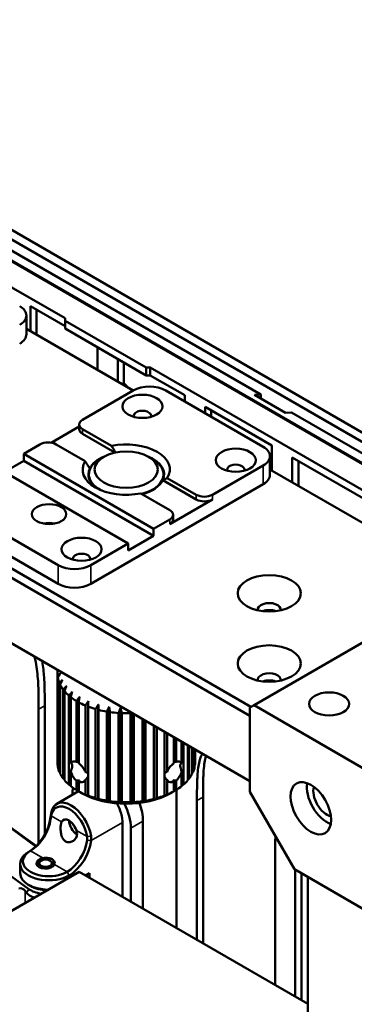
# Model space of a CAD drawing. Header units: millimetres. Extents: x 0 to 2239, y -60 to 841.
# Tile 147 of 151: x 1063 to 1092, y 323 to 409. Entities that reach past the tile are written whole.
import ezdxf

# ---------------------------------------------------------------- set-up
doc = ezdxf.new("R2010")
doc.units = ezdxf.units.MM
doc.layers.add('Sichtbar (ISO)', color=7, linetype='Continuous', lineweight=50)
doc.layers.add('Sichtbar schmal (ISO)', color=7, linetype='Continuous', lineweight=35)

msp = doc.modelspace()

# ---------------------------------------------------------------- linework, layer by layer
at = {"layer": 'Sichtbar (ISO)'}
for p, q in [((1118.395, 357.2914), (1030.0597, 408.2919)), ((1119.1021, 357.6997), (1030.7668, 408.7001)), ((1067.1563, 382.6868), (1036.868, 400.1738)), ((1084.2046, 376.0413), (1042.6974, 400.0054)), ((1017.4201, 386.9099), (1083.3579, 348.8407)), ((1017.0666, 386.2975), (1083.2695, 348.0752)), ((1064.1511, 383.7408), (1064.1511, 381.5669)), ((1067.1563, 382.0058), (1064.1511, 383.7408)), ((1064.6814, 381.2607), (1064.6814, 383.4346)), ((1063.7911, 382.9294), (1063.7911, 381.2964)), ((1067.1563, 382.4756), (1067.1563, 382.6868)), ((1063.7911, 381.7747), (1073.1048, 376.3975)), ((1067.1563, 382.4756), (1074.2273, 378.3931)), ((1067.1563, 381.8016), (1067.1563, 382.4756)), ((1074.2273, 377.7192), (1067.1563, 381.8016)), ((1083.2695, 342.3598), (1017.0666, 380.582)), ((1069.9847, 378.1989), (1069.9847, 380.1687)), ((1071.7525, 379.148), (1071.7525, 377.1782)), ((1072.2828, 377.0337), (1072.2828, 378.8418)), ((1074.5809, 378.4002), (1074.2273, 378.3931)), ((1074.2273, 378.3931), (1074.2273, 377.7192)), ((1104.5687, 361.0868), (1074.5809, 378.4002)), ((1074.5809, 378.4002), (1074.5809, 377.7192)), ((1074.2273, 377.7192), (1074.5809, 377.7192)), ((1077.5861, 375.9841), (1074.5809, 377.7192)), ((1072.1428, 376.9529), (1072.2828, 377.0337)), ((1073.1048, 376.3975), (1068.6854, 373.8459)), ((1084.4185, 371.4985), (1075.9332, 376.3975)), ((1077.5861, 375.4432), (1077.5861, 375.9841)), ((1083.6743, 376.0201), (1084.2046, 376.0413)), ((1083.6743, 376.0201), (1086.3613, 374.4687)), ((1084.2046, 375.7139), (1084.2046, 376.0413)), ((1079.3539, 374.9635), (1079.3539, 374.4226)), ((1085.1875, 371.5954), (1079.3539, 374.9635)), ((1079.8842, 374.1164), (1079.8842, 374.6573)), ((1086.8916, 374.4899), (1086.3613, 374.4687)), ((1117.2171, 356.9815), (1086.8916, 374.4899)), ((1065.939, 371.852), (1068.3925, 373.2686)), ((1068.3925, 373.0294), (1068.3925, 373.4377)), ((1068.6854, 373.0294), (1071.2062, 371.574)), ((1071.5072, 370.992), (1068.6854, 372.6212)), ((1064.9731, 371.7026), (1063.5589, 370.8861)), ((1066.3873, 371.7026), (1068.9081, 370.2472)), ((1085.1875, 369.4215), (1085.1875, 371.5954)), ((1063.5589, 370.8861), (1063.5589, 370.2737)), ((1063.5589, 370.8861), (1074.8726, 364.3541)), ((1070.5415, 370.631), (1070.188, 370.4268)), ((1074.4306, 370.631), (1074.7842, 370.4268)), ((1085.0043, 370.682), (1085.0043, 369.049)), ((1086.9553, 370.5748), (1086.9553, 368.4009)), ((1093.7612, 366.6454), (1086.9553, 370.5748)), ((1061.8618, 369.2939), (1063.5589, 370.2737)), ((1074.8726, 363.7418), (1063.5589, 370.2737)), ((1079.9991, 367.3139), (1084.4185, 369.8655)), ((1087.4856, 368.0947), (1087.4856, 370.2686)), ((1061.3315, 369.6001), (1072.6452, 363.0682)), ((1069.2361, 368.7696), (1069.2361, 369.1)), ((1075.7361, 368.7696), (1075.7361, 369.1)), ((1085.0043, 369.5273), (1102.0962, 359.6593)), ((1069.3925, 359.5572), (1084.4185, 368.2325)), ((1078.5849, 366.9057), (1075.6661, 368.5909)), ((1076.0641, 368.7693), (1078.5849, 367.3139)), ((1073.766, 367.4425), (1076.2868, 365.9871)), ((1079.9991, 366.9057), (1076.2868, 364.7624)), ((1058.0788, 366.0892), (1066.5641, 361.1902)), ((1076.5797, 365.1706), (1076.5797, 365.5789)), ((1074.8726, 364.3541), (1076.2868, 365.1706)), ((1058.0788, 364.4562), (1066.5641, 359.5572)), ((1072.6452, 362.4558), (1074.8726, 363.7418)), ((1074.8726, 364.3541), (1074.8726, 363.7418)), ((1069.3925, 361.1902), (1072.6452, 363.0682)), ((1072.6452, 363.0682), (1072.6452, 362.4558)), ((1083.623, 348.9938), (1104.6594, 361.1392)), ((1066.4861, 351.7495), (1066.4861, 343.9928)), ((1066.5231, 352.0283), (1066.5231, 352.0052)), ((1066.4981, 351.5301), (1066.4981, 343.7734)), ((1066.5231, 343.6085), (1066.5231, 351.3652)), ((1066.6551, 350.9331), (1066.6551, 343.1764)), ((1066.7293, 343.0165), (1066.7293, 350.7732)), ((1066.9892, 350.3609), (1066.9892, 342.6042)), ((1067.1104, 342.4542), (1067.1104, 350.2109)), ((1067.4903, 349.8309), (1067.4903, 342.0742)), ((1067.6548, 343.9268), (1067.6548, 349.6953)), ((1068.1433, 349.3592), (1068.1433, 344.0435)), ((1068.346, 343.9265), (1068.346, 349.2422)), ((1064.8582, 348.6368), (1064.8582, 336.956)), ((1065.3885, 348.943), (1065.3885, 337.7211)), ((1068.9282, 348.9601), (1068.9282, 343.1916)), ((1069.163, 341.1085), (1069.163, 348.8652)), ((1069.8212, 348.6458), (1069.8212, 340.8891)), ((1070.056, 340.7799), (1070.056, 349.0469)), ((1070.081, 340.8191), (1070.081, 348.5759)), ((1070.7951, 348.4258), (1070.7951, 340.6691)), ((1070.9979, 340.582), (1070.9979, 348.849)), ((1071.0721, 340.6262), (1071.0721, 348.3829)), ((1071.8205, 348.3068), (1071.8205, 340.55)), ((1071.9849, 340.4815), (1071.9849, 348.7485)), ((1072.1061, 340.5356), (1072.1061, 348.2923)), ((1072.866, 348.2923), (1072.866, 340.5356)), ((1072.9872, 340.4815), (1072.9872, 348.2962)), ((1083.2695, 348.7897), (1083.623, 348.9938)), ((1083.2695, 348.7897), (1083.2695, 341.4412)), ((1093.5225, 343.2783), (1083.623, 348.9938)), ((1073.1517, 340.55), (1073.1517, 348.2013)), ((1073.9001, 347.7692), (1073.9001, 340.6262)), ((1073.9743, 340.582), (1073.9743, 347.7263)), ((1074.177, 340.6691), (1074.177, 347.6093)), ((1074.8911, 347.197), (1074.8911, 340.8191)), ((1074.9161, 340.7799), (1074.9161, 347.1826)), ((1075.151, 340.8891), (1075.151, 347.047)), ((1075.8091, 346.667), (1075.8091, 341.1085)), ((1076.044, 343.1916), (1076.044, 346.5314)), ((1076.6261, 343.9265), (1076.6261, 346.1953)), ((1076.8289, 346.0782), (1076.8289, 344.0435)), ((1077.3174, 345.7962), (1077.3174, 343.9268)), ((1077.4818, 342.0742), (1077.4818, 345.7013)), ((1077.8618, 345.4819), (1077.8618, 342.4542)), ((1077.983, 342.6042), (1077.983, 345.4119)), ((1078.2429, 345.2619), (1078.2429, 343.0165)), ((1078.3171, 343.1764), (1078.3171, 345.219)), ((1078.4491, 345.1428), (1078.4491, 343.6085)), ((1078.474, 343.7734), (1078.474, 345.1284)), ((1078.4861, 345.1214), (1078.4861, 343.9928)), ((1067.6548, 341.9386), (1067.6548, 343.2164)), ((1077.3174, 343.2164), (1077.3174, 341.9386)), ((1068.1433, 342.4274), (1068.1433, 341.6025)), ((1068.346, 341.4854), (1068.346, 342.3104)), ((1068.9282, 342.4812), (1068.9282, 341.2034)), ((1076.044, 341.2034), (1076.044, 342.4812)), ((1076.6261, 341.4854), (1076.6261, 342.3104)), ((1076.8289, 342.4274), (1076.8289, 341.6025)), ((1068.3422, 341.4864), (1066.4366, 340.3862)), ((1068.597, 341.3391), (1068.4202, 341.4412)), ((1076.3752, 341.3391), (1076.552, 341.4412)), ((1076.879, 329.5765), (1076.879, 341.6332)), ((1087.1585, 334.7051), (1083.2695, 341.4412)), ((1067.7927, 341.1691), (1067.7927, 341.2218)), ((1078.6468, 340.6759), (1078.6468, 328.5559)), ((1079.1771, 340.9821), (1079.1771, 328.2497)), ((1064.6125, 336.6932), (1061.239, 339.1367)), ((1064.6445, 336.7249), (1061.6229, 338.9136)), ((1073.9445, 338.8948), (1073.9445, 331.2707)), ((1072.1767, 332.2913), (1072.1767, 338.6906)), ((1072.8838, 338.2824), (1072.8838, 331.8831)), ((1057.7201, 337.5173), (1063.9958, 332.9716)), ((1065.0703, 335.4451), (1064.9642, 335.3838)), ((1065.8481, 335.4451), (1065.9542, 335.3838)), ((1085.4527, 324.6265), (1085.4527, 335.5267)), ((1063.2421, 335.1797), (1063.2421, 334.3632)), ((1064.7592, 335.098), (1064.7592, 334.9969)), ((1066.1592, 335.098), (1066.1592, 334.9969)), ((1087.1585, 334.7051), (1093.5225, 331.0309)), ((1087.2204, 334.5061), (1087.2204, 323.6059)), ((1068.3849, 334.4806), (1042.929, 319.7836)), ((1088.3076, 322.9782), (1068.3849, 334.4806)), ((1069.2776, 334.3632), (1068.9329, 334.1642)), ((1069.2776, 333.9652), (1069.2776, 334.3632)), ((1087.7508, 334.3632), (1087.7508, 323.2997)), ((1088.3076, 321.2839), (1088.3076, 334.0417)), ((1064.1511, 333.2405), (1063.9743, 333.3426))]:
    msp.add_line(p, q, dxfattribs=at)
for centre, major_axis, ratio, start_param, end_param in [((1061.7911, 382.9294), (2, 0), 0.5773503, 5.4977871, 7.0685835), ((1061.7911, 381.2964), (2, 0), 0.5773503, 5.4977871, 6.2831853), ((1071.3989, 374.6573), (-1.875, 3.2476), 0.5773503, 5.024336, 5.1579502), ((1074.519, 375.581), (2, 0), 0.5773503, 0.7853982, 2.3561945), ((1073.9003, 374.2031), (0.75, 0), 0.5773503, 6.0452442, 9.6627191), ((1069.3925, 373.4377), (-1, 0), 0.5773503, 5.4977871, 7.0685835), ((1069.3925, 373.0294), (-1, 0), 0.5773503, 0, 0.7853982), ((1065.6802, 371.2944), (1, 0), 0.5773503, 0.7853982, 2.3561945), ((1072.4861, 369.5083), (3.8, 0), 0.5773503, 5.9396582, 8.1975087), ((1083.0043, 370.682), (2, 0), 0.5773503, 5.4977871, 7.0685835), ((1072.4861, 369.1), (-3.3, 0), 0.5773503, 5.3215354, 6.0126601), ((1072.4861, 369.1), (3.3, 0), 0.5773503, 6.0126601, 7.2448353), ((1072.4861, 369.5083), (-3.8, 0), 0.5773503, 5.9396582, 8.1975087), ((1072.4861, 369.1), (-3.25, 0), 0.5773503, 5.4977871, 7.1086266), ((1072.4861, 369.1), (3.25, 0), 0.5773503, 5.1443188, 7.0685835), ((1082.032, 369.5083), (0.75, 0), 0.5773503, 6.0452442, 9.6627191), ((1072.4861, 369.1), (-3.3, 0), 0.5773503, 6.0126601, 6.9954348), ((1083.0043, 369.049), (2, 0), 0.5773503, 5.4977871, 6.2831853), ((1072.4861, 369.1), (3.3, 0), 0.5773503, 5.1499034, 6.0126601), ((1079.292, 367.7222), (-1, 0), 0.5773503, 0.7853982, 2.3561945), ((1079.292, 367.3139), (1, 0), 0.5773503, 3.9269908, 5.4977871), ((1075.5797, 365.5789), (1, 0), 0.5773503, 5.4977871, 7.0685835), ((1065.7686, 363.9969), (1.5, 0), 0.5773503, 1.2309594, 1.9106332), ((1075.5797, 365.1706), (1, 0), 0.5773503, 5.4977871, 6.2831853), ((1068.597, 361.7516), (0.75, 0), 0.5773503, 6.0452442, 9.6627191), ((1067.9783, 362.0067), (-2, 0), 0.5773503, 0.7853982, 2.3561945), ((1067.9783, 360.3737), (2, 0), 0.5773503, 3.9269908, 5.4977871), ((1084.9488, 357.3119), (1, 0), 0.5773503, 6.1946815, 9.5132818), ((1084.9488, 356.6995), (1, 0), 0.5773503, 0.9967109, 2.1448818), ((1084.9488, 356.6995), (-0.875, 0), 0.5773503, 4.3141986, 5.1105793), ((1072.4861, 351.7495), (-6, 0), 0.5773503, 6.2198094, 6.3465549), ((1084.9488, 351.1881), (1, 0), 0.5773503, 6.1946815, 9.5132818), ((1072.4861, 351.7495), (-6, 0), 0.5773503, 0.111157, 0.2379025), ((1084.9488, 350.5758), (1, 0), 0.5773503, 0.9967109, 2.1448818), ((1084.9488, 350.5758), (-0.875, 0), 0.5773503, 4.3141986, 5.1105793), ((1072.4861, 351.7495), (-6, 0), 0.5773503, 0.28569, 0.4124354), ((1072.4861, 351.7495), (-6, 0), 0.5773503, 0.4602229, 0.5869684), ((1072.4861, 351.7495), (-6, 0), 0.5773503, 0.6347558, 0.7615013), ((1072.4861, 351.7495), (-6, 0), 0.5773503, 0.8092887, 0.9360342), ((1072.4861, 351.7495), (-6, 0), 0.5773503, 0.9838217, 1.1105671), ((1072.4861, 351.7495), (-6, 0), 0.5773503, 1.1583546, 1.2851001), ((1072.4861, 351.7495), (-6, 0), 0.5773503, 1.3328875, 1.459633), ((1072.4861, 351.7495), (-6, 0), 0.5773503, 1.5074204, 1.6341659), ((1072.4861, 343.9928), (-6, 0), 0.5773503, 0, 0.0633696), ((1066.5422, 342.194), (1.1684, 1.7123), 0.2347816, 6.007004, 6.4018675), ((1068.4202, 343.2783), (-1.9262, -0.3606), 0.4107543, 4.6740681, 4.7794924), ((1076.5519, 343.2783), (-1.9262, 0.3606), 0.4107544, 4.6452876, 4.7507127), ((1078.43, 342.194), (1.1684, -1.7123), 0.2347796, 3.0229133, 3.4177768), ((1072.4861, 343.9928), (6, 0), 0.5773503, 6.2198094, 6.2831853), ((1072.4861, 343.9928), (-6, 0), 0.5773503, 0.111157, 0.2379025), ((1066.5422, 342.194), (1.1684, 1.7123), 0.2347816, 5.501746, 5.8966096), ((1069.3234, 343.7998), (-1.5488, -0.1081), 0.5249871, 6.1913493, 6.3017437), ((1066.5422, 342.194), (-2.6405, -0.7794), 0.285443, 3.2056753, 3.5075941), ((1078.43, 342.194), (-2.6405, 0.7794), 0.2854432, 5.9171853, 6.2191085), ((1075.6488, 343.7998), (-1.5488, 0.1081), 0.5249871, 3.1230369, 3.2334313), ((1078.43, 342.194), (1.1684, -1.7123), 0.2347796, 3.5281712, 3.9230347), ((1072.4861, 343.9928), (6, 0), 0.5773503, 6.0452765, 6.172022), ((1072.4861, 343.9928), (-6, 0), 0.5773503, 0.28569, 0.4124354), ((1072.4861, 343.9928), (6, 0), 0.5773503, 3.6018155, 3.728561), ((1068.4202, 343.2783), (-1.9262, -0.3606), 0.4107543, 1.3502111, 1.4940554), ((1068.4202, 343.2783), (0.4363, 1.3795), 0.2019084, 4.000407, 4.1442513), ((1066.5422, 342.194), (-2.6405, -0.7794), 0.285443, 2.6074726, 2.9093914), ((1078.43, 342.194), (-2.6405, 0.7794), 0.2854432, 0.2321983, 0.5341215), ((1076.5519, 343.2783), (-0.4363, 1.3795), 0.2019041, 2.1389362, 2.2827805), ((1076.5519, 343.2783), (-1.9262, 0.3606), 0.4107544, 1.6475392, 1.7913836), ((1072.4861, 343.9928), (6, 0), 0.5773503, 5.6962107, 5.8229561), ((1072.4861, 343.9928), (6, 0), 0.5773503, 5.8707436, 5.997489), ((1089.987, 340.8288), (-1.25, 2.1651), 0.5773503, 0.6012642, 2.5403284), ((1072.4861, 343.9928), (6, 0), 0.5773503, 3.7763485, 3.9030939), ((1070.3382, 339.7521), (-1.8, 3.1177), 0.5773503, 0.5779378, 0.7853982), ((1072.4861, 343.9928), (6, 0), 0.5773503, 3.9508814, 4.0776269), ((1072.4861, 343.9928), (6, 0), 0.5773503, 5.3471448, 5.4738903), ((1072.4861, 343.9928), (6, 0), 0.5773503, 5.5216777, 5.6484232), ((1089.987, 340.8288), (0.85, -1.4722), 0.5773503, 3.6450952, 5.7796827), ((1067.6866, 338.2211), (-1.25, 2.1651), 0.5773503, 4.1058733, 6.8901412), ((1072.4861, 343.5845), (5.5, 0), 0.5773503, 3.9269908, 5.4977871), ((1072.4861, 343.9928), (6, 0), 0.5773503, 4.1254143, 4.2521598), ((1072.4861, 343.9928), (6, 0), 0.5773503, 4.2999472, 4.4266927), ((1072.4861, 343.9928), (6, 0), 0.5773503, 4.4744802, 4.6012256), ((1072.4861, 343.9928), (6, 0), 0.5773503, 4.6490131, 4.7757586), ((1072.4861, 343.9928), (6, 0), 0.5773503, 4.823546, 4.9502915), ((1072.4861, 343.9928), (6, 0), 0.5773503, 4.9980789, 5.1248244), ((1072.4861, 343.9928), (6, 0), 0.5773503, 5.1726119, 5.2993573), ((1067.5098, 338.1191), (-1.125, 1.9486), 0.5773503, 4.1057623, 6.8898755), ((1070.3382, 339.7521), (-1.3, 2.2517), 0.5773503, 3.9269908, 4.686505), ((1070.3382, 339.7521), (1.8, -3.1177), 0.5773503, 0.7853982, 1.4506653), ((1071.3989, 340.3644), (-1.8, 3.1177), 0.5773503, 3.9269908, 4.4255305), ((1063.9743, 338.4457), (-1.375, -2.3816), 0.5773503, 0.7853982, 2.2102269), ((1064.1511, 338.3436), (-1.25, -2.1651), 0.5773503, 0.7853982, 2.2103064), ((1067.5098, 338.1191), (-0.5, 0.866), 0.5773503, 4.3385208, 6.6570666), ((1068.2169, 338.5273), (-0.5, 0.866), 0.5773503, 0.7853982, 2.3279913), ((1068.2169, 338.5273), (0.25, -0.433), 0.5773503, 4.225694, 5.1990839), ((1067.333, 336.5065), (1.25, 2.1651), 0.5773503, 3.9269908, 5.3518579), ((1067.5098, 336.4044), (1.375, 2.3816), 0.5773503, 3.9269908, 5.3518157), ((1065.7421, 335.3838), (-2.25, 0), 0.5773503, 5.4977871, 8.6393798), ((1065.7421, 335.1797), (-2.5, 0), 0.5773503, 5.4977871, 8.6393798), ((1065.4592, 335.2205), (-0.8, 0), 0.5773503, 4.9741883, 9.1629786), ((1065.4592, 335.098), (-0.7, 0), 0.5773503, 5.4977871, 6.6445524), ((1065.4592, 335.098), (0.7, 0), 0.5773503, 5.9218182, 7.0685835), ((1065.7421, 334.3632), (-2.5, 0), 0.5773503, 0, 1.5468872), ((1062.693, 331.6715), (-0.8289, -1.2939), 0.544041, 2.8829367, 3.5968143), ((1065.4792, 334.8954), (-1.5244, -2.3797), 0.544041, 6.0245293, 6.1410919), ((1065.5598, 333.6914), (-2, 0), 0.5773503, 0.6729582, 1.3270186), ((1065.7421, 334.1591), (2.25, 0), 0.5773503, 3.9269908, 4.6419089)]:
    msp.add_ellipse(centre, major_axis=major_axis, ratio=ratio, start_param=start_param, end_param=end_param, dxfattribs=at)
for centre, major_axis in [((1073.9003, 375.0196), (-1.75, 0)), ((1072.4861, 369.5083), (2.75, 0)), ((1082.032, 370.3248), (1.75, 0)), ((1065.7686, 365.6299), (1.5, 0)), ((1068.597, 362.5681), (1.75, 0)), ((1084.9488, 358.7407), (2.75, 0)), ((1084.9488, 352.617), (2.75, 0)), ((1090.1638, 349.0959), (1.75, 0)), ((1088.5728, 340.0123), (-1.25, 2.1651)), ((1065.4592, 335.2205), (-0.55, 0))]:
    msp.add_ellipse(centre, major_axis=major_axis, ratio=0.5773503, dxfattribs=at)
for points, weights in [([(1071.5616, 371.0036), (1071.395, 371.268), (1071.2062, 371.574)], [1.01474507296, 1.01586859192, 1.0119729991]), ([(1068.9081, 370.2472), (1069.1211, 369.9019), (1069.3061, 369.6092)], [1.0119729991, 1.01637057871, 1.01437217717]), ([(1076.0641, 368.7693), (1075.851, 368.67), (1075.6661, 368.5909)], [1.0119729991, 1.01637057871, 1.01437217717]), ([(1066.4981, 351.9689), (1066.5164, 351.9954), (1066.5345, 352.0217)], [1.06179072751, 1.06133956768, 1.06087668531]), ([(1066.758, 351.7663), (1066.6308, 351.6518), (1066.4981, 351.5301)], [1.05462033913, 1.05851460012, 1.06179072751]), ([(1066.5231, 351.3652), (1066.643, 351.5711), (1066.758, 351.7663)], [1.06179072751, 1.05851460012, 1.05462033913]), ([(1066.932, 351.1964), (1066.7965, 351.0686), (1066.6551, 350.9331)], [1.05462033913, 1.05851460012, 1.06179072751]), ([(1066.7293, 350.7732), (1066.8328, 350.9904), (1066.932, 351.1964)], [1.06179072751, 1.05851460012, 1.05462033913]), ([(1067.2748, 350.6527), (1067.135, 350.5109), (1066.9892, 350.3609)], [1.05462033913, 1.05851460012, 1.06179072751]), ([(1067.1104, 350.2109), (1067.1943, 350.4375), (1067.2748, 350.6527)], [1.06179072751, 1.05851460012, 1.05462033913]), ([(1067.7759, 350.1515), (1067.6362, 349.9957), (1067.4903, 349.8309)], [1.05462033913, 1.05851460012, 1.06179072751]), ([(1067.6548, 349.6953), (1067.7167, 349.9293), (1067.7759, 350.1515)], [1.05173597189, 1.0493186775, 1.04628366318]), ([(1068.4202, 349.7082), (1068.2847, 349.5385), (1068.1433, 349.3592)], [1.04254090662, 1.04519381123, 1.04722962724]), ([(1068.346, 349.2422), (1068.3839, 349.4812), (1068.4202, 349.7082)], [1.04722962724, 1.04519381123, 1.04254090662]), ([(1069.188, 349.3363), (1069.0609, 349.1532), (1068.9282, 348.9601)], [1.04628366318, 1.0493186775, 1.05173597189]), ([(1069.163, 348.8652), (1069.1758, 349.1068), (1069.188, 349.3363)], [1.06179072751, 1.05851460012, 1.05462033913]), ([(1070.056, 349.0469), (1069.9411, 348.8517), (1069.8212, 348.6458)], [1.05462033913, 1.05851460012, 1.06179072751]), ([(1070.081, 348.5759), (1070.0682, 348.8174), (1070.056, 349.0469)], [1.06179072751, 1.05851460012, 1.05462033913]), ([(1070.9979, 348.849), (1070.8987, 348.6429), (1070.7951, 348.4258)], [1.05462033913, 1.05851460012, 1.06179072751]), ([(1071.0721, 348.3829), (1071.0342, 348.622), (1070.9979, 348.849)], [1.06179072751, 1.05851460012, 1.05462033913]), ([(1071.9849, 348.7485), (1071.9044, 348.5334), (1071.8205, 348.3068)], [1.05462033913, 1.05851460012, 1.06179072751]), ([(1072.1061, 348.2923), (1072.0442, 348.5263), (1071.9849, 348.7485)], [1.06179072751, 1.05851460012, 1.05462033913]), ([(1072.883, 348.3564), (1072.8745, 348.3245), (1072.866, 348.2923)], [1.06087639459, 1.061339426, 1.06179072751]), ([(1066.4981, 343.7734), (1066.5106, 343.7601), (1066.5231, 343.7469)], [1.05704636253, 1.05654021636, 1.05602871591]), ([(1066.6551, 343.1764), (1066.6924, 343.1429), (1066.7293, 343.1099)], [1.05704636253, 1.05563215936, 1.05417615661]), ([(1078.2429, 343.1099), (1078.2798, 343.1429), (1078.3171, 343.1764)], [1.05417609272, 1.05563212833, 1.05704636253]), ([(1078.4491, 343.7469), (1078.4615, 343.7601), (1078.474, 343.7734)], [1.05602864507, 1.05654018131, 1.05704636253]), ([(1066.9892, 342.6042), (1067.0503, 342.5571), (1067.1104, 342.5111)], [1.05704636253, 1.05480170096, 1.05245173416]), ([(1077.8618, 342.5111), (1077.9218, 342.5571), (1077.983, 342.6042)], [1.05245167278, 1.05480167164, 1.05704636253]), ([(1067.4903, 342.0742), (1067.5736, 342.0185), (1067.6548, 341.9646)], [1.05704636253, 1.05399251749, 1.05074375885]), ([(1068.1433, 341.6025), (1068.2847, 341.5195), (1068.4202, 341.4412)], [1.01340354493, 1.01319208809, 1.0123776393]), ([(1068.4202, 341.4412), (1068.3839, 341.4622), (1068.346, 341.4854)], [1.01237779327, 1.01319210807, 1.01340354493]), ([(1076.5519, 341.4412), (1076.6875, 341.5194), (1076.8289, 341.6025)], [1.01237758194, 1.01319208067, 1.01340354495]), ([(1076.6261, 341.4854), (1076.5882, 341.4622), (1076.5519, 341.4412)], [1.01340354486, 1.0131920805, 1.01237758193]), ([(1077.3174, 341.9646), (1077.3986, 342.0185), (1077.4818, 342.0742)], [1.05074369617, 1.05399248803, 1.05704636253]), ([(1068.9282, 341.2034), (1069.0609, 341.1342), (1069.188, 341.0692)], [1.02021660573, 1.0192222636, 1.01762268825]), ([(1069.188, 341.0692), (1069.1758, 341.0878), (1069.163, 341.1085)], [1.04577024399, 1.05170629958, 1.05704636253]), ([(1069.8212, 340.8891), (1069.9411, 340.8327), (1070.056, 340.7799)], [1.05704636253, 1.05170629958, 1.04577024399]), ([(1070.056, 340.7799), (1070.0682, 340.7984), (1070.081, 340.8191)], [1.04577024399, 1.05170629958, 1.05704636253]), ([(1070.7951, 340.6691), (1070.8987, 340.6239), (1070.9979, 340.582)], [1.05704636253, 1.05170629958, 1.04577024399]), ([(1070.9979, 340.582), (1071.0342, 340.603), (1071.0721, 340.6262)], [1.04577024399, 1.05170629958, 1.05704636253]), ([(1071.8205, 340.55), (1071.9044, 340.5144), (1071.9849, 340.4815)], [1.05704636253, 1.05170629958, 1.04577024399]), ([(1071.9849, 340.4815), (1072.0442, 340.5073), (1072.1061, 340.5356)], [1.04577024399, 1.05170629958, 1.05704636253]), ([(1072.866, 340.5356), (1072.9279, 340.5073), (1072.9872, 340.4815)], [1.05704636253, 1.05170629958, 1.04577024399]), ([(1072.9872, 340.4815), (1073.0677, 340.5144), (1073.1517, 340.55)], [1.04577024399, 1.05170629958, 1.05704636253]), ([(1073.9001, 340.6262), (1073.938, 340.6029), (1073.9743, 340.582)], [1.05704636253, 1.05170629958, 1.04577024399]), ([(1073.9743, 340.582), (1074.0735, 340.6239), (1074.177, 340.6691)], [1.04577024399, 1.05170629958, 1.05704636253]), ([(1074.8911, 340.8191), (1074.9039, 340.7984), (1074.9161, 340.7799)], [1.05704636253, 1.05170629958, 1.04577024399]), ([(1074.9161, 340.7799), (1075.031, 340.8326), (1075.151, 340.8891)], [1.04577024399, 1.05170629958, 1.05704636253]), ([(1075.7841, 341.0692), (1075.9113, 341.1342), (1076.044, 341.2034)], [1.01762181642, 1.01922126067, 1.02021547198]), ([(1075.8091, 341.1085), (1075.7964, 341.0877), (1075.7841, 341.0692)], [1.05704636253, 1.05170629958, 1.04577024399])]:
    msp.add_rational_spline(points, weights, degree=2, dxfattribs=at)
for points, knots in [([(1064.5099, 353.1906), (1064.5457, 353.0367), (1064.578, 352.8836), (1064.6067, 352.7317), (1064.711, 352.1789), (1064.7679, 351.6416), (1064.8011, 351.1169), (1064.8192, 350.8294), (1064.8302, 350.5456), (1064.8383, 350.2635), (1064.8538, 349.7164), (1064.8582, 349.1752), (1064.8582, 348.6368)], [0.82725981, 0.82725981, 0.82725981, 0.82725981, 0.84371626, 0.84371626, 0.84371626, 0.90359571, 0.90359571, 0.90359571, 0.93640046, 0.93640046, 0.93640046, 1, 1, 1, 1]), ([(1065.3885, 348.943), (1065.3885, 349.4814), (1065.3842, 350.0226), (1065.3686, 350.5697), (1065.3606, 350.8518), (1065.3496, 351.1356), (1065.3314, 351.423), (1065.3029, 351.8737), (1065.2569, 352.3336), (1065.1784, 352.8046)], [0, 0, 0, 0, 0.06359954, 0.06359954, 0.06359954, 0.09640429, 0.09640429, 0.09640429, 0.14782747, 0.14782747, 0.14782747, 0.14782747]), ([(1067.6548, 343.9268), (1067.6847, 343.9872), (1067.7256, 344.032), (1067.8282, 344.0913), (1067.8997, 344.1037), (1068.0323, 344.0845), (1068.0874, 344.0676), (1068.1433, 344.0435)], [0.69016564, 0.69016564, 0.69016564, 0.69016564, 0.75489119, 0.75489119, 0.8303791, 0.8303791, 0.8776933, 0.8776933, 0.8776933, 0.8776933]), ([(1068.346, 343.9265), (1068.4047, 343.8844), (1068.4648, 343.8348), (1068.6156, 343.6904), (1068.7029, 343.5863), (1068.8331, 343.3926), (1068.8875, 343.2927), (1068.9282, 343.1916)], [0.93404071, 0.93404071, 0.93404071, 0.93404071, 0.98135491, 0.98135491, 1.05684282, 1.05684282, 1.12156837, 1.12156837, 1.12156837, 1.12156837]), ([(1076.044, 343.1916), (1076.0846, 343.2927), (1076.139, 343.3926), (1076.2693, 343.5863), (1076.3566, 343.6904), (1076.5073, 343.8347), (1076.5674, 343.8844), (1076.6261, 343.9265)], [0.69016564, 0.69016564, 0.69016564, 0.69016564, 0.75489119, 0.75489119, 0.8303791, 0.8303791, 0.8776933, 0.8776933, 0.8776933, 0.8776933]), ([(1076.8289, 344.0435), (1076.8847, 344.0676), (1076.9398, 344.0844), (1077.0724, 344.1036), (1077.1439, 344.0912), (1077.2465, 344.032), (1077.2874, 343.9872), (1077.3174, 343.9268)], [0.9340407, 0.9340407, 0.9340407, 0.9340407, 0.98135491, 0.98135491, 1.05684282, 1.05684282, 1.12156837, 1.12156837, 1.12156837, 1.12156837]), ([(1079.1101, 344.7612), (1079.0818, 344.7062), (1079.0548, 344.6498), (1079.0294, 344.5918), (1078.9634, 344.4411), (1078.9078, 344.2794), (1078.8635, 344.108), (1078.8162, 343.9257), (1078.7816, 343.7324), (1078.7552, 343.5332), (1078.7244, 343.3019), (1078.7046, 343.0626), (1078.6905, 342.8197), (1078.6797, 342.6345), (1078.6723, 342.4473), (1078.6669, 342.2587), (1078.6622, 342.0938), (1078.6591, 341.928), (1078.6564, 341.7619), (1078.6505, 341.4014), (1078.6468, 341.0398), (1078.6468, 340.6759)], [0.82597698, 0.82597698, 0.82597698, 0.82597698, 0.83523166, 0.83523166, 0.83523166, 0.85927362, 0.85927362, 0.85927362, 0.88485306, 0.88485306, 0.88485306, 0.9145683, 0.9145683, 0.9145683, 0.93721924, 0.93721924, 0.93721924, 0.95702441, 0.95702441, 0.95702441, 1, 1, 1, 1]), ([(1079.1771, 340.9821), (1079.1771, 341.346), (1079.1809, 341.7076), (1079.1867, 342.0681), (1079.1894, 342.2342), (1079.1925, 342.4), (1079.1972, 342.5649), (1079.2026, 342.7534), (1079.2101, 342.9407), (1079.2208, 343.1259), (1079.2349, 343.3688), (1079.2547, 343.6081), (1079.2855, 343.8394), (1079.312, 344.0386), (1079.3465, 344.2319), (1079.3938, 344.4142), (1079.4076, 344.4676), (1079.4225, 344.5201), (1079.4385, 344.5716)], [0, 0, 0, 0, 0.04297559, 0.04297559, 0.04297559, 0.06278076, 0.06278076, 0.06278076, 0.0854317, 0.0854317, 0.0854317, 0.11514694, 0.11514694, 0.11514694, 0.14072638, 0.14072638, 0.14072638, 0.14821838, 0.14821838, 0.14821838, 0.14821838]), ([(1068.1433, 342.4274), (1068.0874, 342.4712), (1068.0323, 342.5237), (1067.8997, 342.6786), (1067.8282, 342.7918), (1067.7256, 343.0014), (1067.6847, 343.1091), (1067.6548, 343.2164)], [0.33012937, 0.33012937, 0.33012937, 0.33012937, 0.37744358, 0.37744358, 0.45293149, 0.45293149, 0.51765703, 0.51765703, 0.51765703, 0.51765703]), ([(1077.3174, 343.2164), (1077.2874, 343.1091), (1077.2465, 343.0014), (1077.1439, 342.7918), (1077.0724, 342.6786), (1076.9398, 342.5237), (1076.8847, 342.4712), (1076.8289, 342.4274)], [0.08625431, 0.08625431, 0.08625431, 0.08625431, 0.15097985, 0.15097985, 0.22646776, 0.22646776, 0.27378196, 0.27378196, 0.27378196, 0.27378196]), ([(1068.9282, 342.4812), (1068.8875, 342.4147), (1068.8331, 342.362), (1068.7029, 342.2868), (1068.6156, 342.2653), (1068.4648, 342.274), (1068.4047, 342.288), (1068.346, 342.3104)], [0.08625431, 0.08625431, 0.08625431, 0.08625431, 0.15097985, 0.15097985, 0.22646776, 0.22646776, 0.27378197, 0.27378197, 0.27378197, 0.27378197]), ([(1076.6261, 342.3104), (1076.5674, 342.288), (1076.5073, 342.274), (1076.3566, 342.2653), (1076.2693, 342.2868), (1076.139, 342.362), (1076.0846, 342.4146), (1076.044, 342.4812)], [0.33012937, 0.33012937, 0.33012937, 0.33012937, 0.37744358, 0.37744358, 0.45293149, 0.45293149, 0.51765703, 0.51765703, 0.51765703, 0.51765703]), ([(1065.9469, 339.5877), (1065.9376, 339.5333), (1065.9289, 339.4761), (1065.9126, 339.3565), (1065.905, 339.2942), (1065.8982, 339.2298)], [-0.0894784, -0.0894784, -0.0894784, -0.0894784, -0.044788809, -0.044788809, -0.000005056, -0.000005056, -0.000005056, -0.000005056]), ([(1065.9001, 339.0567), (1065.9063, 339.1096), (1065.9131, 339.1605), (1065.9279, 339.2585), (1065.9358, 339.3052), (1065.9442, 339.3496)], [0.000001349, 0.000001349, 0.000001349, 0.000001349, 0.036620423, 0.036620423, 0.073457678, 0.073457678, 0.073457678, 0.073457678]), ([(1068.1579, 338.0715), (1068.1599, 338.065), (1068.1619, 338.0584), (1068.1988, 337.9305), (1068.2084, 337.8071), (1068.1792, 337.5822), (1068.1361, 337.4679), (1068.0033, 337.275), (1067.9139, 337.1964), (1067.7291, 337.0924), (1067.6209, 337.0581), (1067.4047, 337.0493), (1067.2971, 337.0753), (1067.1161, 337.1798), (1067.0343, 337.2631), (1066.907, 337.4703), (1066.8607, 337.5937), (1066.7971, 337.8411), (1066.7762, 337.9835), (1066.7602, 338.2623), (1066.7649, 338.3987), (1066.7941, 338.6236), (1066.8193, 338.7269), (1066.8577, 338.8114), (1066.8597, 338.8156), (1066.8617, 338.8198)], [0.22322416, 0.22322416, 0.22322416, 0.22322416, 0.22729619, 0.22729619, 0.30263527, 0.30263527, 0.38217652, 0.38217652, 0.46171776, 0.46171776, 0.53851318, 0.53851318, 0.6153086, 0.6153086, 0.69210402, 0.69210402, 0.76889944, 0.76889944, 0.84844068, 0.84844068, 0.92798193, 0.92798193, 1.00332101, 1.00332101, 1.00739055, 1.00739055, 1.00739055, 1.00739055]), ([(1069.0755, 337.5418), (1069.0839, 337.4876), (1069.0888, 337.4332), (1069.0909, 337.3254), (1069.0883, 337.2722), (1069.082, 337.2194)], [0.000001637, 0.000001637, 0.000001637, 0.000001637, 0.037010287, 0.037010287, 0.073514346, 0.073514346, 0.073514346, 0.073514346]), ([(1069.4337, 337.1886), (1069.4406, 337.2533), (1069.4434, 337.3185), (1069.4409, 337.4493), (1069.4356, 337.5147), (1069.4262, 337.58)], [-0.089784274, -0.089784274, -0.089784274, -0.089784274, -0.044785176, -0.044785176, -0.000036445, -0.000036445, -0.000036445, -0.000036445]), ([(1085.4527, 335.5267), (1085.4527, 336.0651), (1085.457, 336.6013), (1085.4726, 337.1304), (1085.4771, 337.2861), (1085.4827, 337.4412), (1085.49, 337.5952)], [0, 0, 0, 0, 0.063599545, 0.063599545, 0.063599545, 0.082315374, 0.082315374, 0.082315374, 0.082315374]), ([(1066.232, 335.101), (1066.2499, 335.1404), (1066.259, 335.1826), (1066.2595, 335.2858), (1066.2395, 335.3538), (1066.1579, 335.4772), (1066.0963, 335.5322), (1065.9535, 335.6146), (1065.8632, 335.6473), (1065.6654, 335.6853), (1065.558, 335.6908), (1065.3903, 335.6842), (1065.3204, 335.6771), (1065.2522, 335.6667)], [-0.65085704, -0.65085704, -0.65085704, -0.65085704, -0.61068448, -0.61068448, -0.55012985, -0.55012985, -0.48957522, -0.48957522, -0.42902059, -0.42902059, -0.36846595, -0.36846595, -0.3282934, -0.3282934, -0.3282934, -0.3282934]), ([(1064.4631, 332.2164), (1064.4526, 332.2204), (1064.442, 332.2245), (1064.1676, 332.3347), (1063.9437, 332.4868), (1063.7868, 332.6572)], [-0.80692339, -0.80692339, -0.80692339, -0.80692339, -0.79989141, -0.79989141, -0.62219996, -0.62219996, -0.62219996, -0.62219996])]:
    msp.add_open_spline(points, degree=3, knots=knots, dxfattribs=at)
msp.add_open_spline([(1087.2207, 334.6692), (1087.2205, 334.6149), (1087.2204, 334.5605), (1087.2204, 334.5061)], degree=3, dxfattribs=at)
at = {"layer": 'Sichtbar schmal (ISO)'}
for p, q in [((1116.341, 356.5136), (1029.1175, 406.8721)), ((1029.2791, 406.9275), (1116.5026, 356.569)), ((1068.6854, 373.0294), (1068.6854, 372.6212)), ((1084.4185, 368.2325), (1084.4185, 369.8655)), ((1078.5849, 366.9057), (1078.5849, 367.3139)), ((1079.9991, 367.3139), (1079.9991, 366.9057)), ((1076.2868, 364.7624), (1076.2868, 365.1706)), ((1066.5641, 359.5572), (1066.5641, 361.1902)), ((1069.3925, 361.1902), (1069.3925, 359.5572)), ((1065.3885, 348.943), (1064.8582, 348.6368)), ((1079.1771, 340.9821), (1078.6468, 340.6759)), ((1065.9001, 339.0567), (1065.8982, 339.2298)), ((1065.9469, 339.5879), (1065.9442, 339.3496)), ((1065.9442, 339.3496), (1066.8617, 338.8198)), ((1073.9445, 338.8948), (1072.8838, 338.2824)), ((1068.1579, 338.0715), (1069.0755, 337.5418)), ((1072.1754, 338.7715), (1069.4337, 337.1886)), ((1069.0755, 337.5418), (1069.4262, 337.58)), ((1069.082, 337.2194), (1069.4337, 337.1886)), ((1063.9743, 336.2003), (1064.1511, 336.3024)), ((1065.2522, 335.6667), (1064.1511, 336.3024)), ((1067.333, 334.4653), (1066.232, 335.101)), ((1087.3619, 334.5877), (1087.2204, 334.5061)), ((1067.5098, 334.1591), (1067.333, 334.4653)), ((1067.5098, 334.1591), (1067.5098, 333.9754)), ((1063.6744, 332.8071), (1063.6744, 331.761)), ((1063.7868, 332.6572), (1063.9958, 332.9716))]:
    msp.add_line(p, q, dxfattribs=at)

doc.saveas('drawing.dxf')
